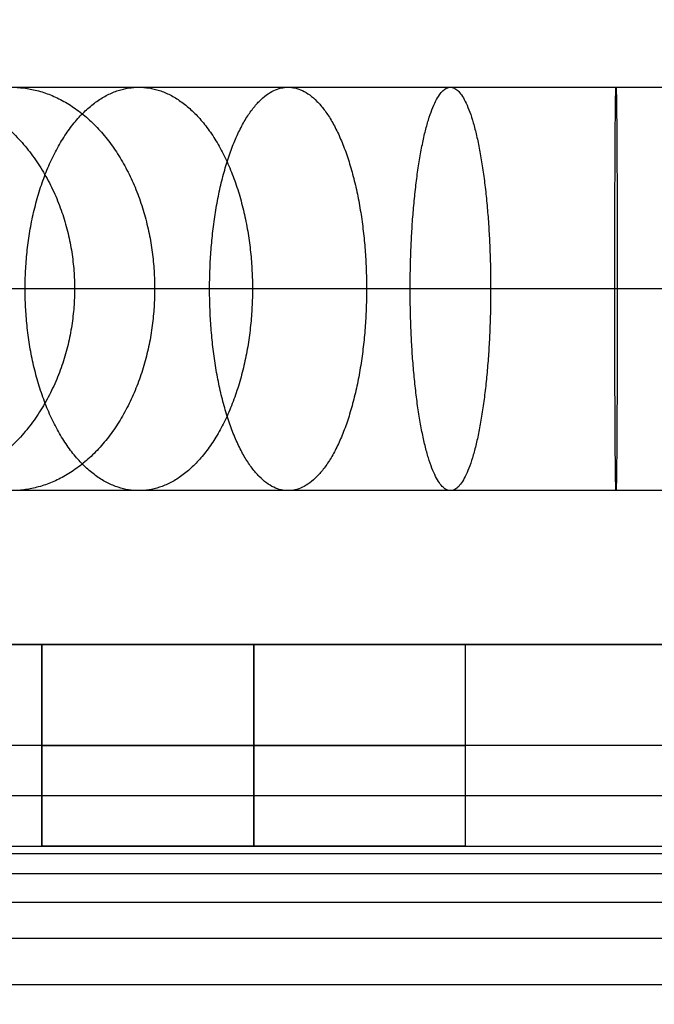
# Model space of a CAD drawing. Header units: millimetres. Extents: x -964 to -364, y -6 to 234.
# Tile 211 of 219: x -388.41 to -382.12, y 196.43 to 206.19. Entities that reach past the tile are written whole.
import ezdxf

# ---------------------------------------------------------------- set-up
doc = ezdxf.new("R2010")
doc.units = ezdxf.units.MM
doc.layers.add('Default', color=7, linetype='Continuous', true_color=0x000000)
doc.layers.add('Layer 01', color=7, linetype='Continuous', true_color=0x000000)

msp = doc.modelspace()

# ---------------------------------------------------------------- linework, layer by layer
at = {"layer": 'Default'}
for points, weights, knots in [([(-374.0713, 21.1278, 6.9832), (-374.0713, 9.6657, 6.9832), (-374.0713, -1.7965, 6.9832), (-374.0713, -1.8477, 6.9845), (-374.0713, -1.899, 6.9858), (-374.0713, -1.9496, 6.9897), (-374.0713, -2.0001, 6.9935), (-374.0713, -2.05, 6.9999), (-374.0713, -2.0998, 7.0062), (-374.0713, -2.1489, 7.015), (-374.0713, -2.1979, 7.0238), (-374.0713, -2.2461, 7.0349), (-374.0713, -2.2943, 7.046), (-374.0713, -2.3416, 7.0595), (-374.0713, -2.3889, 7.0729), (-374.0713, -2.4352, 7.0886), (-374.0713, -2.4815, 7.1043), (-374.0713, -2.5267, 7.1221), (-374.0713, -2.572, 7.14), (-374.0713, -2.6161, 7.16), (-374.0713, -2.6603, 7.18), (-374.0713, -2.7032, 7.202), (-374.0713, -2.7462, 7.224), (-374.0713, -2.788, 7.248), (-374.0713, -2.8297, 7.272), (-374.0713, -2.8701, 7.298), (-374.0713, -2.9106, 7.3239), (-374.0713, -2.9497, 7.3517), (-374.0713, -2.9887, 7.3795), (-374.0713, -3.0264, 7.4091), (-374.0713, -3.0641, 7.4387), (-374.0713, -3.1002, 7.4701), (-374.0713, -3.1364, 7.5014), (-374.0713, -3.171, 7.5344), (-374.0713, -3.2057, 7.5674), (-374.0713, -3.2387, 7.6021), (-374.0713, -3.2717, 7.6367), (-374.0713, -3.303, 7.6729), (-374.0713, -3.3344, 7.709), (-374.0713, -3.364, 7.7467), (-374.0713, -3.3936, 7.7844), (-374.0713, -3.4214, 7.8234), (-374.0713, -3.4492, 7.8625), (-374.0713, -3.4751, 7.903), (-374.0713, -3.5011, 7.9434), (-374.0713, -3.5251, 7.9851), (-374.0713, -3.5491, 8.0269), (-374.0713, -3.5711, 8.0699), (-374.0713, -3.5932, 8.1128), (-374.0713, -3.6131, 8.157), (-374.0713, -3.6331, 8.2011), (-374.0713, -3.651, 8.2464), (-374.0713, -3.6688, 8.2916), (-374.0713, -3.6845, 8.3379), (-374.0713, -3.7002, 8.3842), (-374.0713, -3.7136, 8.4315), (-374.0713, -3.7271, 8.4788), (-374.0713, -3.7382, 8.527), (-374.0713, -3.7494, 8.5752), (-374.0713, -3.7581, 8.6242), (-374.0713, -3.7669, 8.6733), (-374.0713, -3.7732, 8.7231), (-374.0713, -3.7796, 8.773), (-374.0713, -3.7834, 8.8236), (-374.0713, -3.7873, 8.8741), (-374.0713, -3.7886, 8.9254), (-374.0713, -3.7899, 8.9766), (-374.0713, -3.7899, 23.9482), (-374.0713, -3.7899, 38.9197), (-374.0713, -3.7862, 39.0355), (-374.0713, -3.7825, 39.1513), (-374.0713, -3.7715, 39.2658), (-374.0713, -3.7605, 39.3803), (-374.0713, -3.7424, 39.4932), (-374.0713, -3.7243, 39.606), (-374.0713, -3.6992, 39.717), (-374.0713, -3.6742, 39.828), (-374.0713, -3.6423, 39.9368), (-374.0713, -3.6104, 40.0456), (-374.0713, -3.5719, 40.1519), (-374.0713, -3.5334, 40.2582), (-374.0713, -3.4885, 40.3617), (-374.0713, -3.4435, 40.4652), (-374.0713, -3.3922, 40.5656), (-374.0713, -3.341, 40.666), (-374.0713, -3.2835, 40.7631), (-374.0713, -3.2261, 40.8601), (-374.0713, -3.1627, 40.9535), (-374.0713, -3.0993, 41.0468), (-374.0713, -3.0301, 41.1362), (-374.0713, -2.9609, 41.2256), (-374.0713, -2.886, 41.3107), (-374.0713, -2.8111, 41.3958), (-374.0713, -2.7307, 41.4764), (-374.0713, -2.6504, 41.5569), (-374.0713, -2.5647, 41.6326), (-374.0713, -2.479, 41.7083), (-374.0713, -2.3882, 41.7788), (-374.0713, -2.2973, 41.8493), (-374.0713, -2.2015, 41.9143), (-374.0713, -2.1056, 41.9794), (-374.0713, 99.8678, 106.5335), (-374.0713, 201.8412, 171.0876), (-374.0713, 201.937, 171.1526), (-374.0713, 202.0329, 171.2177), (-374.0713, 202.1237, 171.2882), (-374.0713, 202.2146, 171.3587), (-374.0713, 202.3003, 171.4344), (-374.0713, 202.386, 171.51), (-374.0713, 202.4663, 171.5906), (-374.0713, 202.5467, 171.6711), (-374.0713, 202.6215, 171.7562), (-374.0713, 202.6964, 171.8414), (-374.0713, 202.7656, 171.9307), (-374.0713, 202.8349, 172.0201), (-374.0713, 202.8983, 172.1135), (-374.0713, 202.9617, 172.2069), (-374.0713, 203.0191, 172.3039), (-374.0713, 203.0765, 172.4009), (-374.0713, 203.1278, 172.5014), (-374.0713, 203.1791, 172.6018), (-374.0713, 203.224, 172.7053), (-374.0713, 203.269, 172.8088), (-374.0713, 203.3075, 172.9151), (-374.0713, 203.346, 173.0214), (-374.0713, 203.3779, 173.1302), (-374.0713, 203.4097, 173.239), (-374.0713, 203.4348, 173.3499), (-374.0713, 203.4599, 173.4609), (-374.0713, 203.478, 173.5738), (-374.0713, 203.4961, 173.6867), (-374.0713, 203.5071, 173.8012), (-374.0713, 203.5181, 173.9156), (-374.0713, 203.5218, 174.0314), (-374.0713, 203.5255, 174.1472), (-374.0713, 203.5255, 187.7601), (-374.0713, 203.5255, 201.373), (-374.0295, 203.5255, 204.8946), (-376.505, 203.5255, 207.3997), (-378.9805, 203.5255, 209.9048), (-382.5024, 203.5255, 209.9048), (-386.0243, 203.5255, 209.9048), (-388.4998, 203.5255, 207.3997), (-390.9753, 203.5255, 204.8946), (-390.9335, 203.5255, 201.373)], [1, 1, 1, 1, 1, 1, 1, 1, 1, 1, 1, 1, 1, 1, 1, 1, 1, 1, 1, 1, 1, 1, 1, 1, 1, 1, 1, 1, 1, 1, 1, 1, 1, 1, 1, 1, 1, 1, 1, 1, 1, 1, 1, 1, 1, 1, 1, 1, 1, 1, 1, 1, 1, 1, 1, 1, 1, 1, 1, 1, 1, 1, 1, 1, 1, 1, 1, 1, 1, 1, 1, 1, 1, 1, 1, 1, 1, 1, 1, 1, 1, 1, 1, 1, 1, 1, 1, 1, 1, 1, 1, 1, 1, 1, 1, 1, 1, 1, 1, 1, 1, 1, 1, 1, 1, 1, 1, 1, 1, 1, 1, 1, 1, 1, 1, 1, 1, 1, 1, 1, 1, 1, 1, 1, 1, 1, 1, 1, 1, 1, 1, 1, 1, 1, 1, 1, 1, 0.922739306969, 1, 0.922739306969, 1, 0.922739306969, 1, 0.922739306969, 1], [0, 0, 0, 1, 1, 2, 2, 3, 3, 4, 4, 5, 5, 6, 6, 7, 7, 8, 8, 9, 9, 10, 10, 11, 11, 12, 12, 13, 13, 14, 14, 15, 15, 16, 16, 17, 17, 18, 18, 19, 19, 20, 20, 21, 21, 22, 22, 23, 23, 24, 24, 25, 25, 26, 26, 27, 27, 28, 28, 29, 29, 30, 30, 31, 31, 32, 32, 33, 33, 34, 34, 35, 35, 36, 36, 37, 37, 38, 38, 39, 39, 40, 40, 41, 41, 42, 42, 43, 43, 44, 44, 45, 45, 46, 46, 47, 47, 48, 48, 49, 49, 50, 50, 51, 51, 52, 52, 53, 53, 54, 54, 55, 55, 56, 56, 57, 57, 58, 58, 59, 59, 60, 60, 61, 61, 62, 62, 63, 63, 64, 64, 65, 65, 66, 66, 67, 67, 68, 68, 68.669432, 68.669432, 69.338864, 69.338864, 70.008296, 70.008296, 70.677728, 70.677728, 70.677728]), ([(-389.5386, 205.5255, 206.1191), (-387.8684, 205.5255, 205.019), (-387.8684, 203.5255, 205.019), (-387.8684, 201.5255, 205.019), (-389.5386, 201.5255, 206.1191)], [1, 0.707106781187, 1, 0.707106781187, 1], [6.283185, 6.283185, 6.283185, 9.424778, 9.424778, 12.566371, 12.566371, 12.566371]), ([(-389.5386, 205.5255, 206.1191), (-387.8684, 205.5255, 205.019), (-387.8684, 203.5255, 205.019), (-387.8684, 201.5255, 205.019), (-389.5386, 201.5255, 206.1191)], [1, 0.707106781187, 1, 0.707106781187, 1], [6.283185, 6.283185, 6.283185, 9.424778, 9.424778, 12.566371, 12.566371, 12.566371]), ([(-388.4998, 205.5255, 207.3997), (-387.0746, 205.5255, 205.9966), (-387.0746, 203.5255, 205.9966), (-387.0746, 201.5255, 205.9966), (-388.4998, 201.5255, 207.3997)], [1, 0.707106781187, 1, 0.707106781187, 1], [6.283185, 6.283185, 6.283185, 9.424778, 9.424778, 12.566371, 12.566371, 12.566371]), ([(-388.4998, 205.5255, 207.3997), (-387.0746, 205.5255, 205.9966), (-387.0746, 203.5255, 205.9966), (-387.0746, 201.5255, 205.9966), (-388.4998, 201.5255, 207.3997)], [1, 0.707106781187, 1, 0.707106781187, 1], [6.283185, 6.283185, 6.283185, 9.424778, 9.424778, 12.566371, 12.566371, 12.566371]), ([(-387.2316, 201.5255, 208.4536), (-388.3579, 201.5255, 210.1063), (-388.3579, 203.5255, 210.1063), (-388.3579, 205.5255, 210.1063), (-387.2316, 205.5255, 208.4536)], [1, 0.707106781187, 1, 0.707106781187, 1], [0, 0, 0, 3.141593, 3.141593, 6.283185, 6.283185, 6.283185]), ([(-387.2316, 201.5255, 208.4536), (-388.3579, 201.5255, 210.1063), (-388.3579, 203.5255, 210.1063), (-388.3579, 205.5255, 210.1063), (-387.2316, 205.5255, 208.4536)], [1, 0.707106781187, 1, 0.707106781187, 1], [0, 0, 0, 3.141593, 3.141593, 6.283185, 6.283185, 6.283185]), ([(-387.2316, 205.5255, 208.4536), (-386.1053, 205.5255, 206.801), (-386.1053, 203.5255, 206.801), (-386.1053, 201.5255, 206.801), (-387.2316, 201.5255, 208.4536)], [1, 0.707106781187, 1, 0.707106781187, 1], [6.283185, 6.283185, 6.283185, 9.424778, 9.424778, 12.566371, 12.566371, 12.566371]), ([(-387.2316, 205.5255, 208.4536), (-386.1053, 205.5255, 206.801), (-386.1053, 203.5255, 206.801), (-386.1053, 201.5255, 206.801), (-387.2316, 201.5255, 208.4536)], [1, 0.707106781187, 1, 0.707106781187, 1], [6.283185, 6.283185, 6.283185, 9.424778, 9.424778, 12.566371, 12.566371, 12.566371]), ([(-385.7521, 201.5255, 209.2534), (-386.5299, 201.5255, 211.0959), (-386.5299, 203.5255, 211.0959), (-386.5299, 205.5255, 211.0959), (-385.7521, 205.5255, 209.2534)], [1, 0.707106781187, 1, 0.707106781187, 1], [0, 0, 0, 3.141593, 3.141593, 6.283185, 6.283185, 6.283185]), ([(-385.7521, 201.5255, 209.2534), (-386.5299, 201.5255, 211.0959), (-386.5299, 203.5255, 211.0959), (-386.5299, 205.5255, 211.0959), (-385.7521, 205.5255, 209.2534)], [1, 0.707106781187, 1, 0.707106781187, 1], [0, 0, 0, 3.141593, 3.141593, 6.283185, 6.283185, 6.283185]), ([(-385.7521, 205.5255, 209.2534), (-384.9744, 205.5255, 207.4108), (-384.9744, 203.5255, 207.4108), (-384.9744, 201.5255, 207.4108), (-385.7521, 201.5255, 209.2534)], [1, 0.707106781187, 1, 0.707106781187, 1], [6.283185, 6.283185, 6.283185, 9.424778, 9.424778, 12.566371, 12.566371, 12.566371]), ([(-385.7521, 205.5255, 209.2534), (-384.9744, 205.5255, 207.4108), (-384.9744, 203.5255, 207.4108), (-384.9744, 201.5255, 207.4108), (-385.7521, 201.5255, 209.2534)], [1, 0.707106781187, 1, 0.707106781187, 1], [6.283185, 6.283185, 6.283185, 9.424778, 9.424778, 12.566371, 12.566371, 12.566371]), ([(-384.1434, 201.5255, 209.7436), (-384.5421, 201.5255, 211.7034), (-384.5421, 203.5255, 211.7034), (-384.5421, 205.5255, 211.7034), (-384.1434, 205.5255, 209.7436)], [1, 0.707106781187, 1, 0.707106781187, 1], [0, 0, 0, 3.141593, 3.141593, 6.283185, 6.283185, 6.283185]), ([(-384.1434, 201.5255, 209.7436), (-384.5421, 201.5255, 211.7034), (-384.5421, 203.5255, 211.7034), (-384.5421, 205.5255, 211.7034), (-384.1434, 205.5255, 209.7436)], [1, 0.707106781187, 1, 0.707106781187, 1], [0, 0, 0, 3.141593, 3.141593, 6.283185, 6.283185, 6.283185]), ([(-384.1434, 205.5255, 209.7436), (-383.7447, 205.5255, 207.7838), (-383.7447, 203.5255, 207.7838), (-383.7447, 201.5255, 207.7838), (-384.1434, 201.5255, 209.7436)], [1, 0.707106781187, 1, 0.707106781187, 1], [6.283185, 6.283185, 6.283185, 9.424778, 9.424778, 12.566371, 12.566371, 12.566371]), ([(-384.1434, 205.5255, 209.7436), (-383.7447, 205.5255, 207.7838), (-383.7447, 203.5255, 207.7838), (-383.7447, 201.5255, 207.7838), (-384.1434, 201.5255, 209.7436)], [1, 0.707106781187, 1, 0.707106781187, 1], [6.283185, 6.283185, 6.283185, 9.424778, 9.424778, 12.566371, 12.566371, 12.566371]), ([(-382.5024, 201.5255, 209.9048), (-382.5143, 201.5255, 211.9047), (-382.5143, 203.5255, 211.9047), (-382.5143, 205.5255, 211.9047), (-382.5024, 205.5255, 209.9048)], [1, 0.707106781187, 1, 0.707106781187, 1], [0, 0, 0, 3.141593, 3.141593, 6.283185, 6.283185, 6.283185]), ([(-382.5024, 201.5255, 209.9048), (-382.5143, 201.5255, 211.9047), (-382.5143, 203.5255, 211.9047), (-382.5143, 205.5255, 211.9047), (-382.5024, 205.5255, 209.9048)], [1, 0.707106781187, 1, 0.707106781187, 1], [0, 0, 0, 3.141593, 3.141593, 6.283185, 6.283185, 6.283185]), ([(-382.5024, 205.5255, 209.9048), (-382.4905, 205.5255, 207.9049), (-382.4905, 203.5255, 207.9049), (-382.4905, 201.5255, 207.9049), (-382.5024, 201.5255, 209.9048)], [1, 0.707106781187, 1, 0.707106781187, 1], [6.283185, 6.283185, 6.283185, 9.424778, 9.424778, 12.566371, 12.566371, 12.566371]), ([(-382.5024, 205.5255, 209.9048), (-382.4905, 205.5255, 207.9049), (-382.4905, 203.5255, 207.9049), (-382.4905, 201.5255, 207.9049), (-382.5024, 201.5255, 209.9048)], [1, 0.707106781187, 1, 0.707106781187, 1], [6.283185, 6.283185, 6.283185, 9.424778, 9.424778, 12.566371, 12.566371, 12.566371])]:
    msp.add_rational_spline(points, weights, degree=2, knots=knots, dxfattribs=at)
for points, knots in [([(-390.9335, 205.5255, 201.373), (-390.94, 205.5255, 201.9236), (-390.8439, 205.5255, 203.0367), (-390.3728, 205.5255, 204.6514), (-389.5906, 205.5255, 206.1404), (-388.5382, 205.5255, 207.4377), (-387.2535, 205.5255, 208.5055), (-385.7738, 205.5255, 209.3053), (-384.1649, 205.5255, 209.7956), (-382.5024, 205.5255, 209.9589), (-380.8398, 205.5255, 209.7956), (-379.2309, 205.5255, 209.3053), (-377.7513, 205.5255, 208.5055), (-376.4665, 205.5255, 207.4377), (-375.4141, 205.5255, 206.1404), (-374.6319, 205.5255, 204.6513), (-374.1608, 205.5255, 203.0367), (-374.0647, 205.5255, 201.9235), (-374.0713, 205.5255, 201.373)], [-26.689132, -26.689132, -26.689132, -26.689132, -25.037544, -23.352991, -21.668438, -20.016849, -18.365261, -16.680708, -14.996155, -13.344566, -11.692978, -10.008425, -8.323872, -6.672283, -5.020695, -3.336142, -1.651589, 0, 0, 0, 0]), ([(-390.9335, 205.5255, 201.373), (-390.94, 205.5255, 201.9236), (-390.8439, 205.5255, 203.0367), (-390.3728, 205.5255, 204.6514), (-389.5906, 205.5255, 206.1404), (-388.5382, 205.5255, 207.4377), (-387.2535, 205.5255, 208.5055), (-385.7738, 205.5255, 209.3053), (-384.1649, 205.5255, 209.7956), (-382.5024, 205.5255, 209.9589), (-380.8398, 205.5255, 209.7956), (-379.2309, 205.5255, 209.3053), (-377.7513, 205.5255, 208.5055), (-376.4665, 205.5255, 207.4377), (-375.4141, 205.5255, 206.1404), (-374.6319, 205.5255, 204.6513), (-374.1608, 205.5255, 203.0367), (-374.0647, 205.5255, 201.9235), (-374.0713, 205.5255, 201.373)], [-26.689132, -26.689132, -26.689132, -26.689132, -25.037544, -23.352991, -21.668438, -20.016849, -18.365261, -16.680708, -14.996155, -13.344566, -11.692978, -10.008425, -8.323872, -6.672283, -5.020695, -3.336142, -1.651589, 0, 0, 0, 0]), ([(-372.0713, 203.5255, 201.373), (-372.0647, 203.5255, 202.0541), (-372.1867, 203.5255, 203.4309), (-372.7738, 203.5255, 205.4264), (-373.7449, 203.5255, 207.2655), (-375.0492, 203.5255, 208.8668), (-376.6397, 203.5255, 210.1837), (-378.4701, 203.5255, 211.1692), (-380.4594, 203.5255, 211.7722), (-382.5143, 203.5255, 211.9715), (-384.5688, 203.5255, 211.7675), (-386.5567, 203.5255, 211.16), (-388.3849, 203.5255, 210.1703), (-389.9724, 203.5255, 208.8498), (-391.2731, 203.5255, 207.2456), (-392.24, 203.5255, 205.4044), (-392.8226, 203.5255, 203.4074), (-392.9415, 203.5255, 202.0304), (-392.9333, 203.5255, 201.3493)], [0, 0, 0, 0, 1.651589, 3.336142, 5.020695, 6.672283, 8.323872, 10.008425, 11.692978, 13.344566, 14.996155, 16.680708, 18.365261, 20.016849, 21.668438, 23.352991, 25.037544, 26.689132, 26.689132, 26.689132, 26.689132]), ([(-372.0713, 203.5255, 201.373), (-372.0647, 203.5255, 202.0541), (-372.1867, 203.5255, 203.4309), (-372.7738, 203.5255, 205.4264), (-373.7449, 203.5255, 207.2655), (-375.0492, 203.5255, 208.8668), (-376.6397, 203.5255, 210.1837), (-378.4701, 203.5255, 211.1692), (-380.4594, 203.5255, 211.7722), (-382.5143, 203.5255, 211.9715), (-384.5688, 203.5255, 211.7675), (-386.5567, 203.5255, 211.16), (-388.3849, 203.5255, 210.1703), (-389.9724, 203.5255, 208.8498), (-391.2731, 203.5255, 207.2456), (-392.24, 203.5255, 205.4044), (-392.8226, 203.5255, 203.4074), (-392.9415, 203.5255, 202.0304), (-392.9333, 203.5255, 201.3493)], [0, 0, 0, 0, 1.651589, 3.336142, 5.020695, 6.672283, 8.323872, 10.008425, 11.692978, 13.344566, 14.996155, 16.680708, 18.365261, 20.016849, 21.668438, 23.352991, 25.037544, 26.689132, 26.689132, 26.689132, 26.689132]), ([(-376.0713, 203.5255, 201.373), (-376.0647, 203.5255, 201.7929), (-376.1349, 203.5255, 202.6426), (-376.49, 203.5255, 203.8763), (-377.0833, 203.5255, 205.0153), (-377.8839, 203.5255, 206.0087), (-378.8629, 203.5255, 206.8273), (-379.9917, 203.5255, 207.4414), (-381.2202, 203.5255, 207.8189), (-382.4904, 203.5255, 207.9463), (-383.7611, 203.5255, 207.8236), (-384.9909, 203.5255, 207.4506), (-386.122, 203.5255, 206.8406), (-387.104, 203.5255, 206.0256), (-387.9082, 203.5255, 205.0352), (-388.5057, 203.5255, 203.8984), (-388.8653, 203.5255, 202.666), (-388.9386, 203.5255, 201.8167), (-388.9336, 203.5255, 201.3968)], [0, 0, 0, 0, 1.651589, 3.336142, 5.020695, 6.672283, 8.323872, 10.008425, 11.692978, 13.344566, 14.996155, 16.680708, 18.365261, 20.016849, 21.668438, 23.352991, 25.037544, 26.689132, 26.689132, 26.689132, 26.689132]), ([(-376.0713, 203.5255, 201.373), (-376.0647, 203.5255, 201.7929), (-376.1349, 203.5255, 202.6426), (-376.49, 203.5255, 203.8763), (-377.0833, 203.5255, 205.0153), (-377.8839, 203.5255, 206.0087), (-378.8629, 203.5255, 206.8273), (-379.9917, 203.5255, 207.4414), (-381.2202, 203.5255, 207.8189), (-382.4904, 203.5255, 207.9463), (-383.7611, 203.5255, 207.8236), (-384.9909, 203.5255, 207.4506), (-386.122, 203.5255, 206.8406), (-387.104, 203.5255, 206.0256), (-387.9082, 203.5255, 205.0352), (-388.5057, 203.5255, 203.8984), (-388.8653, 203.5255, 202.666), (-388.9386, 203.5255, 201.8167), (-388.9336, 203.5255, 201.3968)], [0, 0, 0, 0, 1.651589, 3.336142, 5.020695, 6.672283, 8.323872, 10.008425, 11.692978, 13.344566, 14.996155, 16.680708, 18.365261, 20.016849, 21.668438, 23.352991, 25.037544, 26.689132, 26.689132, 26.689132, 26.689132]), ([(-374.0713, 201.5255, 201.373), (-374.0647, 201.5255, 201.9235), (-374.1608, 201.5255, 203.0367), (-374.6319, 201.5255, 204.6513), (-375.4141, 201.5255, 206.1404), (-376.4665, 201.5255, 207.4377), (-377.7513, 201.5255, 208.5055), (-379.2309, 201.5255, 209.3053), (-380.8398, 201.5255, 209.7956), (-382.5024, 201.5255, 209.9589), (-384.1649, 201.5255, 209.7956), (-385.7738, 201.5255, 209.3053), (-387.2535, 201.5255, 208.5055), (-388.5382, 201.5255, 207.4377), (-389.5906, 201.5255, 206.1404), (-390.3728, 201.5255, 204.6514), (-390.8439, 201.5255, 203.0367), (-390.94, 201.5255, 201.9236), (-390.9335, 201.5255, 201.373)], [0, 0, 0, 0, 1.651589, 3.336142, 5.020695, 6.672283, 8.323872, 10.008425, 11.692978, 13.344566, 14.996155, 16.680708, 18.365261, 20.016849, 21.668438, 23.352991, 25.037544, 26.689132, 26.689132, 26.689132, 26.689132]), ([(-374.0713, 201.5255, 201.373), (-374.0647, 201.5255, 201.9235), (-374.1608, 201.5255, 203.0367), (-374.6319, 201.5255, 204.6513), (-375.4141, 201.5255, 206.1404), (-376.4665, 201.5255, 207.4377), (-377.7513, 201.5255, 208.5055), (-379.2309, 201.5255, 209.3053), (-380.8398, 201.5255, 209.7956), (-382.5024, 201.5255, 209.9589), (-384.1649, 201.5255, 209.7956), (-385.7738, 201.5255, 209.3053), (-387.2535, 201.5255, 208.5055), (-388.5382, 201.5255, 207.4377), (-389.5906, 201.5255, 206.1404), (-390.3728, 201.5255, 204.6514), (-390.8439, 201.5255, 203.0367), (-390.94, 201.5255, 201.9236), (-390.9335, 201.5255, 201.373)], [0, 0, 0, 0, 1.651589, 3.336142, 5.020695, 6.672283, 8.323872, 10.008425, 11.692978, 13.344566, 14.996155, 16.680708, 18.365261, 20.016849, 21.668438, 23.352991, 25.037544, 26.689132, 26.689132, 26.689132, 26.689132])]:
    msp.add_open_spline(points, degree=3, knots=knots, dxfattribs=at)
at = {"layer": 'Layer 01'}
for p, q in [((-564.0931, 200, 5), (-386.7334, 200, 5)), ((-388.1931, 200, 7), (-383.9931, 200, 7)), ((-386.0931, 200, 9.1), (-386.0931, 200, 4.9)), ((-386.0931, 200, 4.9), (-386.0931, 198, 4.9)), ((-386.0931, 200, 9.1), (-386.0931, 198, 9.1)), ((-385.4528, 200, 5), (-374.7334, 200, 5)), ((-365.0931, 199), (-564.0931, 199)), ((-564.0931, 198, 5), (-386.7334, 198, 5)), ((-388.1931, 198, 7), (-383.9931, 198, 7)), ((-386.0931, 198, 9.1), (-386.0931, 198, 4.9)), ((-385.4528, 198, 5), (-374.7334, 198, 5))]:
    msp.add_line(p, q, dxfattribs=at)
at = {"layer": 'Layer 01', "extrusion": (0, -1, 0)}
for start, end in [(180, 0), (0, 180)]:
    msp.add_arc((-386.0931, 7, -199), 2.1, start, end, dxfattribs=at)
at = {"layer": 'Layer 01'}
for points in [[(-364.0931, 200, 10), (-464.0931, 200, 10), (-564.0931, 200, 10)], [(-564.0931, 200), (-464.5931, 200), (-365.0931, 200)], [(-388.1931, 198, 7), (-388.1931, 199, 7), (-388.1931, 200, 7)], [(-386.0931, 198, 4.9), (-386.0931, 199, 4.9), (-386.0931, 200, 4.9)], [(-386.0931, 198, 9.1), (-386.0931, 199, 9.1), (-386.0931, 200, 9.1)], [(-383.9931, 198, 7), (-383.9931, 199, 7), (-383.9931, 200, 7)], [(-383.9931, 198, 7), (-383.9931, 199, 7), (-383.9931, 200, 7)], [(-364.0931, 198.5, 14.5), (-464.0931, 198.5, 14.5), (-564.0931, 198.5, 14.5)], [(-564.0931, 198, 10), (-464.0931, 198, 10), (-364.0931, 198, 10)], [(-564.0931, 198), (-464.5931, 198), (-365.0931, 198)], [(-364.0931, 197.9264, 11.1234), (-464.0931, 197.9264, 11.1234), (-564.0931, 197.9264, 11.1234)], [(-364.0931, 197.7276, 11.9925), (-464.0931, 197.7276, 11.9925), (-564.0931, 197.7276, 11.9925)], [(-364.0931, 197.4413, 12.6273), (-464.0931, 197.4413, 12.6273), (-564.0931, 197.4413, 12.6273)], [(-364.0931, 197.0858, 13.0858), (-464.0931, 197.0858, 13.0858), (-564.0931, 197.0858, 13.0858)], [(-364.0931, 196.6273, 13.4413), (-464.0931, 196.6273, 13.4413), (-564.0931, 196.6273, 13.4413)]]:
    msp.add_open_spline(points, degree=2, dxfattribs=at)
for points, weights, knots in [([(-383.9931, 200, 7), (-383.9931, 200, 4.9), (-386.0931, 200, 4.9), (-388.1931, 200, 4.9), (-388.1931, 200, 7), (-388.1931, 200, 9.1), (-386.0931, 200, 9.1), (-383.9931, 200, 9.1), (-383.9931, 200, 7)], [1, 0.707106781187, 1, 0.707106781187, 1, 0.707106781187, 1, 0.707106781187, 1], [0, 0, 0, 3.298672, 3.298672, 6.597345, 6.597345, 9.896017, 9.896017, 13.194689, 13.194689, 13.194689]), ([(-383.9931, 200, 7), (-383.9931, 200, 4.9), (-386.0931, 200, 4.9), (-388.1931, 200, 4.9), (-388.1931, 200, 7)], [1, 0.707106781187, 1, 0.707106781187, 1], [0, 0, 0, 4.2, 4.2, 8.4, 8.4, 8.4]), ([(-383.9931, 200, 7), (-383.9931, 200, 9.1), (-386.0931, 200, 9.1), (-388.1931, 200, 9.1), (-388.1931, 200, 7)], [1, 0.707106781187, 1, 0.707106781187, 1], [-8.4, -8.4, -8.4, -4.2, -4.2, 0, 0, 0]), ([(-383.9931, 199, 7), (-383.9931, 199, 4.9), (-386.0931, 199, 4.9), (-388.1931, 199, 4.9), (-388.1931, 199, 7), (-388.1931, 199, 9.1), (-386.0931, 199, 9.1), (-383.9931, 199, 9.1), (-383.9931, 199, 7)], [1, 0.707106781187, 1, 0.707106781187, 1, 0.707106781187, 1, 0.707106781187, 1], [0, 0, 0, 3.298672, 3.298672, 6.597345, 6.597345, 9.896017, 9.896017, 13.194689, 13.194689, 13.194689]), ([(-383.9931, 198, 7), (-383.9931, 198, 4.9), (-386.0931, 198, 4.9), (-388.1931, 198, 4.9), (-388.1931, 198, 7), (-388.1931, 198, 9.1), (-386.0931, 198, 9.1), (-383.9931, 198, 9.1), (-383.9931, 198, 7)], [1, 0.707106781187, 1, 0.707106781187, 1, 0.707106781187, 1, 0.707106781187, 1], [0, 0, 0, 3.298672, 3.298672, 6.597345, 6.597345, 9.896017, 9.896017, 13.194689, 13.194689, 13.194689]), ([(-388.1931, 198, 7), (-388.1931, 198, 4.9), (-386.0931, 198, 4.9), (-383.9931, 198, 4.9), (-383.9931, 198, 7)], [1, 0.707106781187, 1, 0.707106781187, 1], [0, 0, 0, 4.2, 4.2, 8.4, 8.4, 8.4]), ([(-388.1931, 198, 7), (-388.1931, 198, 9.1), (-386.0931, 198, 9.1), (-383.9931, 198, 9.1), (-383.9931, 198, 7)], [1, 0.707106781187, 1, 0.707106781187, 1], [-8.4, -8.4, -8.4, -4.2, -4.2, 0, 0, 0])]:
    msp.add_rational_spline(points, weights, degree=2, knots=knots, dxfattribs=at)
msp.add_open_spline([(-388.1931, 200, 7), (-388.1931, 199.8193, 7), (-388.1931, 199.6385, 7), (-388.1931, 198.8193, 7), (-388.1931, 198, 7)], degree=2, knots=[0, 0, 0, 0.361474, 0.361474, 2, 2, 2], dxfattribs=at)

doc.saveas('drawing.dxf')
